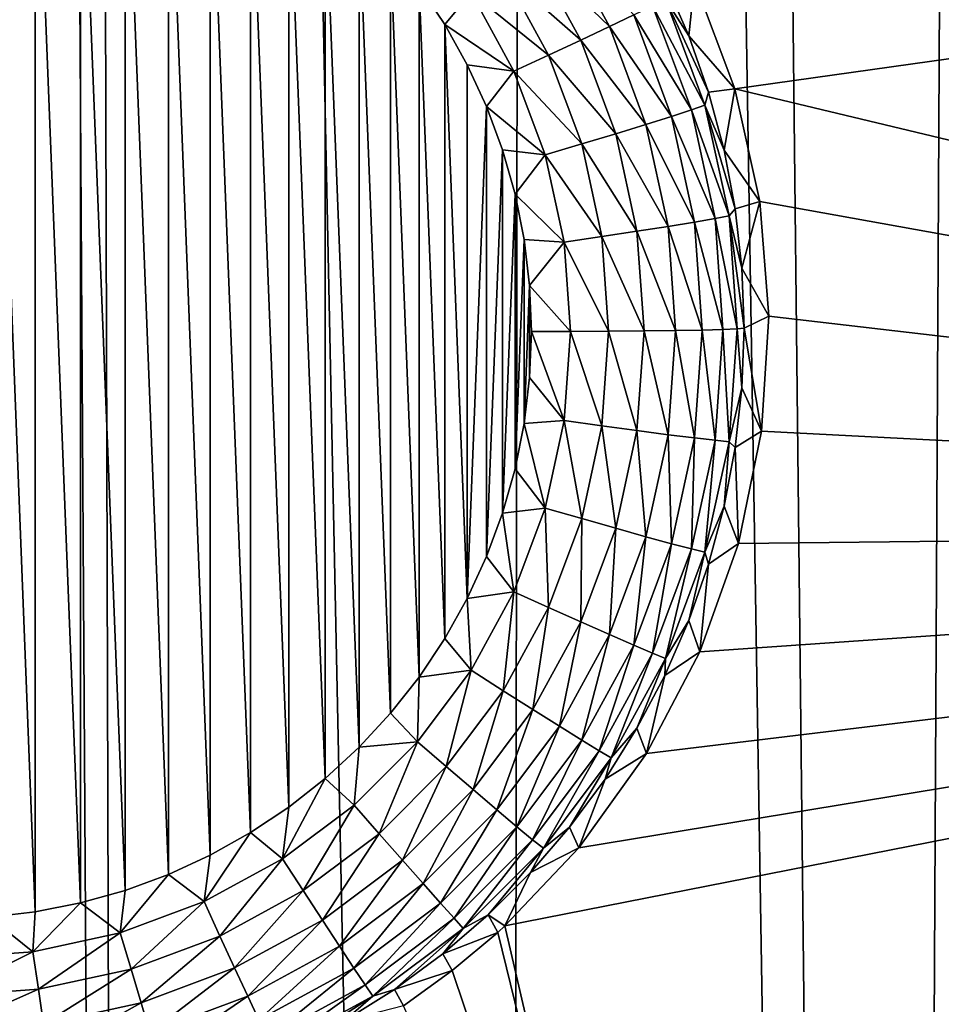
# Model space of a CAD drawing. Header units: metres. Extents: x -24 to 72, y -247 to 22.
# Tile 111 of 256: x -16.82 to -15.53, y -226.36 to -224.98. Entities that reach past the tile are written whole.
import ezdxf

# ---------------------------------------------------------------- set-up
doc = ezdxf.new("R2010")
doc.units = ezdxf.units.M
doc.layers.add('solid_509589_MEDIA_SW0001', color=7, linetype='CONTINUOUS')

msp = doc.modelspace()

# ---------------------------------------------------------------- linework, layer by layer
at = {"layer": 'solid_509589_MEDIA_SW0001'}
for points in [[(-15.430191, -205.436569, 309.277649), (-15.937922, -206.42395, 309.286591), (-15.592525, -237.790375, 309.839752)], [(-15.430191, -205.436569, 309.277649), (-15.592525, -237.790375, 309.839752), (-15.026769, -238.335419, 309.858276)], [(-15.937922, -206.42395, 309.286591), (-16.094177, -206.7052, 309.288879), (-15.592525, -237.790375, 309.839752)], [(-16.094177, -206.7052, 309.288879), (-16.750237, -207.792786, 309.296631), (-16.138479, -237.225464, 309.820862)], [(-16.094177, -206.7052, 309.288879), (-16.138479, -237.225464, 309.820862), (-15.592525, -237.790375, 309.839752)], [(-16.750237, -207.792786, 309.296631), (-16.837915, -207.928116, 309.297455), (-16.663794, -236.641571, 309.801697)], [(-16.750237, -207.792786, 309.296631), (-16.663794, -236.641571, 309.801697), (-16.138479, -237.225464, 309.820862)], [(-16.837915, -207.928116, 309.297455), (-17.16774, -236.039505, 309.782318), (-16.663794, -236.641571, 309.801697)], [(-16.861588, -224.591415, 267.929626), (-16.797461, -226.228775, 267.958221), (-16.861589, -226.236343, 267.958344)], [(-16.861588, -224.591415, 267.929626), (-16.797459, -224.598999, 267.929779), (-16.797461, -226.228775, 267.958221)], [(-16.797459, -224.598999, 267.929779), (-16.73386, -226.216171, 267.957977), (-16.797461, -226.228775, 267.958221)], [(-16.797459, -224.598999, 267.929779), (-16.733856, -224.611588, 267.929993), (-16.73386, -226.216171, 267.957977)], [(-16.733856, -224.611588, 267.929993), (-16.671425, -226.198593, 267.957672), (-16.73386, -226.216171, 267.957977)], [(-16.733856, -224.611588, 267.929993), (-16.671421, -224.629166, 267.930298), (-16.671425, -226.198593, 267.957672)], [(-16.671421, -224.629166, 267.930298), (-16.61064, -226.176208, 267.957306), (-16.671425, -226.198593, 267.957672)], [(-16.671421, -224.629166, 267.930298), (-16.610636, -224.65155, 267.930695), (-16.61064, -226.176208, 267.957306)], [(-16.610636, -224.65155, 267.930695), (-16.551786, -226.149124, 267.956818), (-16.61064, -226.176208, 267.957306)], [(-16.610636, -224.65155, 267.930695), (-16.551783, -224.67865, 267.931152), (-16.551786, -226.149124, 267.956818)], [(-16.551783, -224.67865, 267.931152), (-16.495193, -226.117462, 267.956268), (-16.551786, -226.149124, 267.956818)], [(-16.551783, -224.67865, 267.931152), (-16.49519, -224.710312, 267.931702), (-16.495193, -226.117462, 267.956268)], [(-16.49519, -224.710312, 267.931702), (-16.441311, -226.081497, 267.955627), (-16.495193, -226.117462, 267.956268)], [(-16.49519, -224.710312, 267.931702), (-16.441307, -224.746277, 267.932343), (-16.441311, -226.081497, 267.955627)], [(-13.425751, -224.736908, 268.802155), (-15.815228, -225.073303, 268.606628), (-15.871955, -224.922165, 268.601654)], [(-13.26651, -225.683609, 268.818665), (-15.815228, -225.073303, 268.606628), (-13.425751, -224.736908, 268.802155)], [(-16.441307, -224.746277, 267.932343), (-16.390396, -226.041397, 267.954956), (-16.441311, -226.081497, 267.955627)], [(-16.441307, -224.746277, 267.932343), (-16.390392, -224.786377, 267.933044), (-16.390396, -226.041397, 267.954956)], [(-16.390392, -224.786377, 267.933044), (-16.342766, -225.997406, 267.954163), (-16.390396, -226.041397, 267.954956)], [(-16.390392, -224.786377, 267.933044), (-16.342764, -224.830368, 267.933807), (-16.342766, -225.997406, 267.954163)], [(-16.342764, -224.830368, 267.933807), (-16.298777, -225.949844, 267.953339), (-16.342766, -225.997406, 267.954163)], [(-16.342764, -224.830368, 267.933807), (-16.298775, -224.877914, 267.934631), (-16.298777, -225.949844, 267.953339)], [(-16.098793, -224.881546, 267.979828), (-16.061506, -224.856995, 268.01297), (-15.991237, -224.985672, 268.015228)], [(-15.991237, -224.985672, 268.015228), (-16.061506, -224.856995, 268.01297), (-15.95725, -224.969437, 268.056152)], [(-16.298775, -224.877914, 267.934631), (-16.258638, -225.898972, 267.952454), (-16.298777, -225.949844, 267.953339)], [(-16.298775, -224.877914, 267.934631), (-16.258636, -224.928787, 267.935516), (-16.258638, -225.898972, 267.952454)], [(-16.140652, -224.908875, 267.955475), (-16.098793, -224.881546, 267.979828), (-16.031553, -225.004669, 267.981964)], [(-16.031553, -225.004669, 267.981964), (-16.098793, -224.881546, 267.979828), (-15.991237, -224.985672, 268.015228)], [(-16.076817, -225.025772, 267.95752), (-16.185648, -224.938049, 267.940765), (-16.140652, -224.908875, 267.955475)], [(-16.076817, -225.025772, 267.95752), (-16.140652, -224.908875, 267.955475), (-16.031553, -225.004669, 267.981964)], [(-16.258636, -224.928787, 267.935516), (-16.222599, -225.845078, 267.951508), (-16.258638, -225.898972, 267.952454)], [(-16.258636, -224.928787, 267.935516), (-16.222597, -224.982697, 267.936462), (-16.222599, -225.845078, 267.951508)], [(-16.185648, -224.938049, 267.940765), (-16.222597, -224.982697, 267.936462), (-16.258636, -224.928787, 267.935516)], [(-15.912681, -224.947342, 268.15509), (-15.913372, -224.921509, 268.20929), (-15.87976, -224.998535, 268.210632)], [(-15.871955, -224.922165, 268.601654), (-15.87976, -224.998535, 268.210632), (-15.913372, -224.921509, 268.20929)], [(-15.871955, -224.922165, 268.601654), (-15.815228, -225.073303, 268.606628), (-15.87976, -224.998535, 268.210632)], [(-16.185648, -224.938049, 267.940765), (-16.125469, -225.048248, 267.942688), (-16.222597, -224.982697, 267.936462)], [(-16.076817, -225.025772, 267.95752), (-16.125469, -225.048248, 267.942688), (-16.185648, -224.938049, 267.940765)], [(-15.930761, -224.956512, 268.103302), (-15.912681, -224.947342, 268.15509), (-15.857135, -225.096252, 268.157684)], [(-15.912681, -224.947342, 268.15509), (-15.87976, -224.998535, 268.210632), (-15.851999, -225.077866, 268.212006)], [(-15.857135, -225.096252, 268.157684), (-15.912681, -224.947342, 268.15509), (-15.851999, -225.077866, 268.212006)], [(-15.95725, -224.969437, 268.056152), (-15.930761, -224.956512, 268.103302), (-15.876206, -225.102753, 268.105835)], [(-15.876206, -225.102753, 268.105835), (-15.930761, -224.956512, 268.103302), (-15.857135, -225.096252, 268.157684)], [(-15.991237, -224.985672, 268.015228), (-15.95725, -224.969437, 268.056152), (-15.904147, -225.111786, 268.058624)], [(-15.904147, -225.111786, 268.058624), (-15.95725, -224.969437, 268.056152), (-15.876206, -225.102753, 268.105835)], [(-16.222597, -224.982697, 267.936462), (-16.190933, -225.788559, 267.950531), (-16.222599, -225.845078, 267.951508)], [(-16.222597, -224.982697, 267.936462), (-16.190931, -225.039215, 267.937439), (-16.190933, -225.788559, 267.950531)], [(-16.125469, -225.048248, 267.942688), (-16.190931, -225.039215, 267.937439), (-16.222597, -224.982697, 267.936462)], [(-16.031553, -225.004669, 267.981964), (-15.991237, -224.985672, 268.015228), (-15.939997, -225.123032, 268.017639)], [(-15.939997, -225.123032, 268.017639), (-15.991237, -224.985672, 268.015228), (-15.904147, -225.111786, 268.058624)], [(-15.815228, -225.073303, 268.606628), (-15.851999, -225.077866, 268.212006), (-15.87976, -224.998535, 268.210632)], [(-16.076817, -225.025772, 267.95752), (-16.031553, -225.004669, 267.981964), (-15.982524, -225.136093, 267.984253)], [(-15.982524, -225.136093, 267.984253), (-16.031553, -225.004669, 267.981964), (-15.939997, -225.123032, 268.017639)], [(-16.030268, -225.150543, 267.959686), (-16.125469, -225.048248, 267.942688), (-16.076817, -225.025772, 267.95752)], [(-16.030268, -225.150543, 267.959686), (-16.076817, -225.025772, 267.95752), (-15.982524, -225.136093, 267.984253)], [(-16.190931, -225.039215, 267.937439), (-16.163788, -225.098038, 267.938477), (-16.190933, -225.788559, 267.950531)], [(-16.125469, -225.048248, 267.942688), (-16.163788, -225.098038, 267.938477), (-16.190931, -225.039215, 267.937439)], [(-16.125469, -225.048248, 267.942688), (-16.081587, -225.165878, 267.944733), (-16.163788, -225.098038, 267.938477)], [(-16.030268, -225.150543, 267.959686), (-16.081587, -225.165878, 267.944733), (-16.125469, -225.048248, 267.942688)], [(-15.857135, -225.096252, 268.157684), (-15.851999, -225.077866, 268.212006), (-15.830245, -225.159042, 268.21344)], [(-15.815228, -225.073303, 268.606628), (-15.830245, -225.159042, 268.21344), (-15.851999, -225.077866, 268.212006)], [(-15.815228, -225.073303, 268.606628), (-15.780173, -225.231125, 268.610199), (-15.830245, -225.159042, 268.21344)], [(-13.26651, -225.683609, 268.818665), (-15.780173, -225.231125, 268.610199), (-15.815228, -225.073303, 268.606628)], [(-16.163788, -225.098038, 267.938477), (-16.16379, -225.729721, 267.949493), (-16.190933, -225.788559, 267.950531)], [(-16.163788, -225.098038, 267.938477), (-16.141335, -225.158875, 267.939545), (-16.16379, -225.729721, 267.949493)], [(-16.081587, -225.165878, 267.944733), (-16.141335, -225.158875, 267.939545), (-16.163788, -225.098038, 267.938477)], [(-15.876206, -225.102753, 268.105835), (-15.857135, -225.096252, 268.157684), (-15.823349, -225.251541, 268.1604)], [(-15.857135, -225.096252, 268.157684), (-15.830245, -225.159042, 268.21344), (-15.814618, -225.241608, 268.214874)], [(-15.823349, -225.251541, 268.1604), (-15.857135, -225.096252, 268.157684), (-15.814618, -225.241608, 268.214874)], [(-15.939997, -225.123032, 268.017639), (-15.904147, -225.111786, 268.058624), (-15.871846, -225.260239, 268.061218)], [(-15.904147, -225.111786, 268.058624), (-15.876206, -225.102753, 268.105835), (-15.843022, -225.25528, 268.108521)], [(-15.871846, -225.260239, 268.061218), (-15.904147, -225.111786, 268.058624), (-15.843022, -225.25528, 268.108521)], [(-15.843022, -225.25528, 268.108521), (-15.876206, -225.102753, 268.105835), (-15.823349, -225.251541, 268.1604)], [(-15.982524, -225.136093, 267.984253), (-15.939997, -225.123032, 268.017639), (-15.90883, -225.266281, 268.020142)], [(-15.90883, -225.266281, 268.020142), (-15.939997, -225.123032, 268.017639), (-15.871846, -225.260239, 268.061218)], [(-16.030268, -225.150543, 267.959686), (-15.982524, -225.136093, 267.984253), (-15.952701, -225.273178, 267.986664)], [(-15.952701, -225.273178, 267.986664), (-15.982524, -225.136093, 267.984253), (-15.90883, -225.266281, 268.020142)], [(-16.001953, -225.280685, 267.961975), (-16.081587, -225.165878, 267.944733), (-16.030268, -225.150543, 267.959686)], [(-16.001953, -225.280685, 267.961975), (-16.030268, -225.150543, 267.959686), (-15.952701, -225.273178, 267.986664)], [(-16.141335, -225.158875, 267.939545), (-16.141335, -225.6689, 267.948425), (-16.16379, -225.729721, 267.949493)], [(-16.141335, -225.158875, 267.939545), (-16.123743, -225.221222, 267.940613), (-16.141335, -225.6689, 267.948425)], [(-16.081587, -225.165878, 267.944733), (-16.123743, -225.221222, 267.940613), (-16.141335, -225.158875, 267.939545)], [(-16.081587, -225.165878, 267.944733), (-16.054895, -225.288559, 267.946869), (-16.123743, -225.221222, 267.940613)], [(-16.001953, -225.280685, 267.961975), (-16.054895, -225.288559, 267.946869), (-16.081587, -225.165878, 267.944733)], [(-15.780173, -225.231125, 268.610199), (-15.814618, -225.241608, 268.214874), (-15.830245, -225.159042, 268.21344)], [(-16.123743, -225.221222, 267.940613), (-16.123743, -225.606552, 267.947357), (-16.141335, -225.6689, 267.948425)], [(-16.123743, -225.221222, 267.940613), (-16.111094, -225.28476, 267.941742), (-16.123743, -225.606552, 267.947357)], [(-16.054895, -225.288559, 267.946869), (-16.111094, -225.28476, 267.941742), (-16.123743, -225.221222, 267.940613)], [(-15.780173, -225.231125, 268.610199), (-15.805207, -225.325119, 268.216339), (-15.814618, -225.241608, 268.214874)], [(-15.780173, -225.231125, 268.610199), (-15.767571, -225.392349, 268.612305), (-15.805207, -225.325119, 268.216339)], [(-13.26651, -225.683609, 268.818665), (-15.767571, -225.392349, 268.612305), (-15.780173, -225.231125, 268.610199)], [(-15.843022, -225.25528, 268.108521), (-15.823349, -225.251541, 268.1604), (-15.81201, -225.410065, 268.163147)], [(-15.823349, -225.251541, 268.1604), (-15.814618, -225.241608, 268.214874), (-15.805207, -225.325119, 268.216339)], [(-15.823349, -225.251541, 268.1604), (-15.805207, -225.325119, 268.216339), (-15.802065, -225.409103, 268.217804)], [(-15.81201, -225.410065, 268.163147), (-15.823349, -225.251541, 268.1604), (-15.802065, -225.409103, 268.217804)], [(-15.90883, -225.266281, 268.020142), (-15.871846, -225.260239, 268.061218), (-15.861006, -225.411789, 268.063873)], [(-15.871846, -225.260239, 268.061218), (-15.843022, -225.25528, 268.108521), (-15.831886, -225.410965, 268.111237)], [(-15.861006, -225.411789, 268.063873), (-15.871846, -225.260239, 268.061218), (-15.831886, -225.410965, 268.111237)], [(-15.831886, -225.410965, 268.111237), (-15.843022, -225.25528, 268.108521), (-15.81201, -225.410065, 268.163147)], [(-16.001953, -225.280685, 267.961975), (-15.952701, -225.273178, 267.986664), (-15.942692, -225.413101, 267.989105)], [(-15.952701, -225.273178, 267.986664), (-15.90883, -225.266281, 268.020142), (-15.898369, -225.412506, 268.022675)], [(-15.942692, -225.413101, 267.989105), (-15.952701, -225.273178, 267.986664), (-15.898369, -225.412506, 268.022675)], [(-15.898369, -225.412506, 268.022675), (-15.90883, -225.266281, 268.020142), (-15.861006, -225.411789, 268.063873)], [(-16.111094, -225.28476, 267.941742), (-16.111094, -225.543015, 267.946228), (-16.123743, -225.606552, 267.947357)], [(-16.111094, -225.28476, 267.941742), (-16.103468, -225.349152, 267.942871), (-16.111094, -225.543015, 267.946228)], [(-16.054895, -225.288559, 267.946869), (-16.103468, -225.349152, 267.942871), (-16.111094, -225.28476, 267.941742)], [(-16.054895, -225.288559, 267.946869), (-16.045937, -225.413788, 267.949066), (-16.103468, -225.349152, 267.942871)], [(-15.992451, -225.413528, 267.964294), (-16.054895, -225.288559, 267.946869), (-16.001953, -225.280685, 267.961975)], [(-15.992451, -225.413528, 267.964294), (-16.045937, -225.413788, 267.949066), (-16.054895, -225.288559, 267.946869)], [(-15.992451, -225.413528, 267.964294), (-16.001953, -225.280685, 267.961975), (-15.942692, -225.413101, 267.989105)], [(-15.767571, -225.392349, 268.612305), (-15.802065, -225.409103, 268.217804), (-15.805207, -225.325119, 268.216339)], [(-16.103468, -225.349152, 267.942871), (-16.103468, -225.478622, 267.945129), (-16.111094, -225.543015, 267.946228)], [(-16.103468, -225.349152, 267.942871), (-16.100927, -225.413879, 267.944), (-16.103468, -225.478622, 267.945129)], [(-16.045937, -225.413788, 267.949066), (-16.100927, -225.413879, 267.944), (-16.103468, -225.349152, 267.942871)], [(-15.767571, -225.392349, 268.612305), (-15.777653, -225.553574, 268.612915), (-15.802065, -225.409103, 268.217804)], [(-13.26651, -225.683609, 268.818665), (-15.777653, -225.553574, 268.612915), (-15.767571, -225.392349, 268.612305)], [(-16.054895, -225.539017, 267.951263), (-16.103468, -225.478622, 267.945129), (-16.100927, -225.413879, 267.944)], [(-16.045937, -225.413788, 267.949066), (-16.054895, -225.539017, 267.951263), (-16.100927, -225.413879, 267.944)], [(-16.001953, -225.546371, 267.966614), (-16.054895, -225.539017, 267.951263), (-16.045937, -225.413788, 267.949066)], [(-16.001953, -225.546371, 267.966614), (-16.045937, -225.413788, 267.949066), (-15.992451, -225.413528, 267.964294)], [(-16.001953, -225.546371, 267.966614), (-15.992451, -225.413528, 267.964294), (-15.952701, -225.553009, 267.991547)], [(-15.992451, -225.413528, 267.964294), (-15.942692, -225.413101, 267.989105), (-15.952701, -225.553009, 267.991547)], [(-15.952701, -225.553009, 267.991547), (-15.942692, -225.413101, 267.989105), (-15.90883, -225.558731, 268.025238)], [(-15.942692, -225.413101, 267.989105), (-15.898369, -225.412506, 268.022675), (-15.90883, -225.558731, 268.025238)], [(-15.90883, -225.558731, 268.025238), (-15.898369, -225.412506, 268.022675), (-15.871846, -225.563339, 268.066498)], [(-15.898369, -225.412506, 268.022675), (-15.861006, -225.411789, 268.063873), (-15.871846, -225.563339, 268.066498)], [(-15.871846, -225.563339, 268.066498), (-15.861006, -225.411789, 268.063873), (-15.843022, -225.56665, 268.113953)], [(-15.861006, -225.411789, 268.063873), (-15.831886, -225.410965, 268.111237), (-15.843022, -225.56665, 268.113953)], [(-15.843022, -225.56665, 268.113953), (-15.831886, -225.410965, 268.111237), (-15.823349, -225.568573, 268.165924)], [(-15.831886, -225.410965, 268.111237), (-15.81201, -225.410065, 268.163147), (-15.823349, -225.568573, 268.165924)], [(-15.823349, -225.568573, 268.165924), (-15.81201, -225.410065, 268.163147), (-15.805207, -225.493088, 268.219269)], [(-15.81201, -225.410065, 268.163147), (-15.802065, -225.409103, 268.217804), (-15.805207, -225.493088, 268.219269)], [(-15.777653, -225.553574, 268.612915), (-15.805207, -225.493088, 268.219269), (-15.802065, -225.409103, 268.217804)], [(-16.054895, -225.539017, 267.951263), (-16.111094, -225.543015, 267.946228), (-16.103468, -225.478622, 267.945129)], [(-15.823349, -225.568573, 268.165924), (-15.805207, -225.493088, 268.219269), (-15.814618, -225.576599, 268.220734)], [(-15.777653, -225.553574, 268.612915), (-15.814618, -225.576599, 268.220734), (-15.805207, -225.493088, 268.219269)], [(-16.054895, -225.539017, 267.951263), (-16.081587, -225.661713, 267.9534), (-16.111094, -225.543015, 267.946228)], [(-16.030268, -225.676514, 267.968872), (-16.081587, -225.661713, 267.9534), (-16.054895, -225.539017, 267.951263)], [(-16.030268, -225.676514, 267.968872), (-16.054895, -225.539017, 267.951263), (-16.001953, -225.546371, 267.966614)], [(-16.081587, -225.661713, 267.9534), (-16.123743, -225.606552, 267.947357), (-16.111094, -225.543015, 267.946228)], [(-16.030268, -225.676514, 267.968872), (-16.001953, -225.546371, 267.966614), (-15.982524, -225.690094, 267.993927)], [(-16.001953, -225.546371, 267.966614), (-15.952701, -225.553009, 267.991547), (-15.982524, -225.690094, 267.993927)], [(-15.982524, -225.690094, 267.993927), (-15.952701, -225.553009, 267.991547), (-15.939997, -225.701996, 268.02774)], [(-15.952701, -225.553009, 267.991547), (-15.90883, -225.558731, 268.025238), (-15.939997, -225.701996, 268.02774)], [(-15.777653, -225.553574, 268.612915), (-15.810104, -225.711533, 268.61203), (-15.814618, -225.576599, 268.220734)], [(-13.26651, -225.683609, 268.818665), (-15.810104, -225.711533, 268.61203), (-15.777653, -225.553574, 268.612915)], [(-15.939997, -225.701996, 268.02774), (-15.90883, -225.558731, 268.025238), (-15.904147, -225.711792, 268.069092)], [(-15.90883, -225.558731, 268.025238), (-15.871846, -225.563339, 268.066498), (-15.904147, -225.711792, 268.069092)], [(-15.904147, -225.711792, 268.069092), (-15.871846, -225.563339, 268.066498), (-15.876206, -225.719177, 268.116608)], [(-15.871846, -225.563339, 268.066498), (-15.843022, -225.56665, 268.113953), (-15.876206, -225.719177, 268.116608)], [(-15.876206, -225.719177, 268.116608), (-15.843022, -225.56665, 268.113953), (-15.857135, -225.723862, 268.16864)], [(-15.843022, -225.56665, 268.113953), (-15.823349, -225.568573, 268.165924), (-15.857135, -225.723862, 268.16864)], [(-15.857135, -225.723862, 268.16864), (-15.823349, -225.568573, 268.165924), (-15.830245, -225.659164, 268.222168)], [(-15.823349, -225.568573, 268.165924), (-15.814618, -225.576599, 268.220734), (-15.830245, -225.659164, 268.222168)], [(-15.810104, -225.711533, 268.61203), (-15.830245, -225.659164, 268.222168), (-15.814618, -225.576599, 268.220734)], [(-16.081587, -225.661713, 267.9534), (-16.141335, -225.6689, 267.948425), (-16.123743, -225.606552, 267.947357)], [(-16.081587, -225.661713, 267.9534), (-16.125469, -225.779343, 267.955444), (-16.141335, -225.6689, 267.948425)], [(-16.076817, -225.801285, 267.971039), (-16.125469, -225.779343, 267.955444), (-16.081587, -225.661713, 267.9534)], [(-16.076817, -225.801285, 267.971039), (-16.081587, -225.661713, 267.9534), (-16.030268, -225.676514, 267.968872)], [(-15.857135, -225.723862, 268.16864), (-15.830245, -225.659164, 268.222168), (-15.851999, -225.740341, 268.223572)], [(-15.810104, -225.711533, 268.61203), (-15.851999, -225.740341, 268.223572), (-15.830245, -225.659164, 268.222168)], [(-16.125469, -225.779343, 267.955444), (-16.16379, -225.729721, 267.949493), (-16.141335, -225.6689, 267.948425)], [(-16.076817, -225.801285, 267.971039), (-16.030268, -225.676514, 267.968872), (-16.031553, -225.821518, 267.996246)], [(-16.030268, -225.676514, 267.968872), (-15.982524, -225.690094, 267.993927), (-16.031553, -225.821518, 267.996246)], [(-13.26651, -225.683609, 268.818665), (-16.138294, -226.248459, 268.596893), (-16.034161, -226.138672, 268.601837)], [(-15.926888, -227.158554, 268.612732), (-16.138294, -226.248459, 268.596893), (-13.26651, -225.683609, 268.818665)], [(-13.26651, -225.683609, 268.818665), (-16.034161, -226.138672, 268.601837), (-15.939233, -226.006546, 268.606354)], [(-16.031553, -225.821518, 267.996246), (-15.982524, -225.690094, 267.993927), (-15.991237, -225.83934, 268.030121)], [(-15.982524, -225.690094, 267.993927), (-15.939997, -225.701996, 268.02774), (-15.991237, -225.83934, 268.030121)], [(-13.26651, -225.683609, 268.818665), (-15.939233, -226.006546, 268.606354), (-15.864249, -225.863388, 268.609802)], [(-15.926888, -227.158554, 268.612732), (-13.26651, -225.683609, 268.818665), (-13.04058, -226.616638, 268.834961)], [(-13.26651, -225.683609, 268.818665), (-15.864249, -225.863388, 268.609802), (-15.810104, -225.711533, 268.61203)], [(-15.991237, -225.83934, 268.030121), (-15.939997, -225.701996, 268.02774), (-15.95725, -225.854141, 268.071594)], [(-15.939997, -225.701996, 268.02774), (-15.904147, -225.711792, 268.069092), (-15.95725, -225.854141, 268.071594)], [(-15.95725, -225.854141, 268.071594), (-15.904147, -225.711792, 268.069092), (-15.930761, -225.865417, 268.119171)], [(-15.904147, -225.711792, 268.069092), (-15.876206, -225.719177, 268.116608), (-15.930761, -225.865417, 268.119171)], [(-15.930761, -225.865417, 268.119171), (-15.876206, -225.719177, 268.116608), (-15.912681, -225.872772, 268.171234)], [(-15.876206, -225.719177, 268.116608), (-15.857135, -225.723862, 268.16864), (-15.912681, -225.872772, 268.171234)], [(-15.810104, -225.711533, 268.61203), (-15.864249, -225.863388, 268.609802), (-15.851999, -225.740341, 268.223572)], [(-16.125469, -225.779343, 267.955444), (-16.190933, -225.788559, 267.950531), (-16.16379, -225.729721, 267.949493)], [(-15.912681, -225.872772, 268.171234), (-15.857135, -225.723862, 268.16864), (-15.87976, -225.819672, 268.224976)], [(-15.857135, -225.723862, 268.16864), (-15.851999, -225.740341, 268.223572), (-15.87976, -225.819672, 268.224976)], [(-15.864249, -225.863388, 268.609802), (-15.87976, -225.819672, 268.224976), (-15.851999, -225.740341, 268.223572)], [(-16.185648, -225.889526, 267.957367), (-16.222599, -225.845078, 267.951508), (-16.190933, -225.788559, 267.950531)], [(-16.125469, -225.779343, 267.955444), (-16.185648, -225.889526, 267.957367), (-16.190933, -225.788559, 267.950531)], [(-16.140652, -225.918182, 267.973083), (-16.185648, -225.889526, 267.957367), (-16.125469, -225.779343, 267.955444)], [(-16.140652, -225.918182, 267.973083), (-16.125469, -225.779343, 267.955444), (-16.076817, -225.801285, 267.971039)], [(-16.140652, -225.918182, 267.973083), (-16.076817, -225.801285, 267.971039), (-16.098793, -225.944641, 267.998383)], [(-16.076817, -225.801285, 267.971039), (-16.031553, -225.821518, 267.996246), (-16.098793, -225.944641, 267.998383)], [(-16.098793, -225.944641, 267.998383), (-16.031553, -225.821518, 267.996246), (-16.061506, -225.968018, 268.032379)], [(-16.031553, -225.821518, 267.996246), (-15.991237, -225.83934, 268.030121), (-16.061506, -225.968018, 268.032379)], [(-15.912681, -225.872772, 268.171234), (-15.87976, -225.819672, 268.224976), (-15.913372, -225.896698, 268.226318)], [(-15.864249, -225.863388, 268.609802), (-15.913372, -225.896698, 268.226318), (-15.87976, -225.819672, 268.224976)], [(-16.185648, -225.889526, 267.957367), (-16.258638, -225.898972, 267.952454), (-16.222599, -225.845078, 267.951508)], [(-16.061506, -225.968018, 268.032379), (-15.991237, -225.83934, 268.030121), (-16.030073, -225.987488, 268.073914)], [(-15.991237, -225.83934, 268.030121), (-15.95725, -225.854141, 268.071594), (-16.030073, -225.987488, 268.073914)], [(-16.030073, -225.987488, 268.073914), (-15.95725, -225.854141, 268.071594), (-16.005577, -226.002411, 268.121552)], [(-15.95725, -225.854141, 268.071594), (-15.930761, -225.865417, 268.119171), (-16.005577, -226.002411, 268.121552)], [(-16.005577, -226.002411, 268.121552), (-15.930761, -225.865417, 268.119171), (-15.988855, -226.012253, 268.173676)], [(-15.930761, -225.865417, 268.119171), (-15.912681, -225.872772, 268.171234), (-15.988855, -226.012253, 268.173676)], [(-15.988855, -226.012253, 268.173676), (-15.912681, -225.872772, 268.171234), (-15.952647, -225.970993, 268.2276)], [(-15.912681, -225.872772, 268.171234), (-15.913372, -225.896698, 268.226318), (-15.952647, -225.970993, 268.2276)], [(-15.864249, -225.863388, 268.609802), (-15.939233, -226.006546, 268.606354), (-15.913372, -225.896698, 268.226318)], [(-16.260899, -225.990036, 267.959137), (-16.298777, -225.949844, 267.953339), (-16.258638, -225.898972, 267.952454)], [(-16.185648, -225.889526, 267.957367), (-16.260899, -225.990036, 267.959137), (-16.258638, -225.898972, 267.952454)], [(-16.220476, -226.024796, 267.974945), (-16.260899, -225.990036, 267.959137), (-16.185648, -225.889526, 267.957367)], [(-16.220476, -226.024796, 267.974945), (-16.185648, -225.889526, 267.957367), (-16.140652, -225.918182, 267.973083)], [(-15.939233, -226.006546, 268.606354), (-15.952647, -225.970993, 268.2276), (-15.913372, -225.896698, 268.226318)], [(-16.220476, -226.024796, 267.974945), (-16.140652, -225.918182, 267.973083), (-16.182871, -226.056946, 268.000336)], [(-16.140652, -225.918182, 267.973083), (-16.098793, -225.944641, 267.998383), (-16.182871, -226.056946, 268.000336)], [(-16.260899, -225.990036, 267.959137), (-16.342766, -225.997406, 267.954163), (-16.298777, -225.949844, 267.953339)], [(-16.182871, -226.056946, 268.000336), (-16.098793, -225.944641, 267.998383), (-16.149374, -226.085373, 268.034424)], [(-16.098793, -225.944641, 267.998383), (-16.061506, -225.968018, 268.032379), (-16.149374, -226.085373, 268.034424)], [(-16.149374, -226.085373, 268.034424), (-16.061506, -225.968018, 268.032379), (-16.121138, -226.109116, 268.076019)], [(-16.061506, -225.968018, 268.032379), (-16.030073, -225.987488, 268.073914), (-16.121138, -226.109116, 268.076019)], [(-15.988855, -226.012253, 268.173676), (-15.952647, -225.970993, 268.2276), (-15.997365, -226.04216, 268.228851)], [(-15.939233, -226.006546, 268.606354), (-15.997365, -226.04216, 268.228851), (-15.952647, -225.970993, 268.2276)], [(-16.349689, -226.078812, 267.960663), (-16.390396, -226.041397, 267.954956), (-16.342766, -225.997406, 267.954163)], [(-16.260899, -225.990036, 267.959137), (-16.349689, -226.078812, 267.960663), (-16.342766, -225.997406, 267.954163)], [(-16.314663, -226.118973, 267.976593), (-16.349689, -226.078812, 267.960663), (-16.260899, -225.990036, 267.959137)], [(-16.314663, -226.118973, 267.976593), (-16.260899, -225.990036, 267.959137), (-16.220476, -226.024796, 267.974945)], [(-16.121138, -226.109116, 268.076019), (-16.030073, -225.987488, 268.073914), (-16.099129, -226.127365, 268.123718)], [(-16.030073, -225.987488, 268.073914), (-16.005577, -226.002411, 268.121552), (-16.099129, -226.127365, 268.123718)], [(-16.099129, -226.127365, 268.123718), (-16.005577, -226.002411, 268.121552), (-16.084108, -226.139465, 268.175873)], [(-16.005577, -226.002411, 268.121552), (-15.988855, -226.012253, 268.173676), (-16.084108, -226.139465, 268.175873)], [(-16.084108, -226.139465, 268.175873), (-15.988855, -226.012253, 268.173676), (-16.047277, -226.109772, 268.230042)], [(-15.988855, -226.012253, 268.173676), (-15.997365, -226.04216, 268.228851), (-16.047277, -226.109772, 268.230042)], [(-15.939233, -226.006546, 268.606354), (-16.034161, -226.138672, 268.601837), (-15.997365, -226.04216, 268.228851)], [(-16.314663, -226.118973, 267.976593), (-16.220476, -226.024796, 267.974945), (-16.282078, -226.156128, 268.002075)], [(-16.220476, -226.024796, 267.974945), (-16.182871, -226.056946, 268.000336), (-16.282078, -226.156128, 268.002075)], [(-16.450212, -226.154053, 267.962006), (-16.441311, -226.081497, 267.955627), (-16.390396, -226.041397, 267.954956)], [(-16.349689, -226.078812, 267.960663), (-16.450212, -226.154053, 267.962006), (-16.390396, -226.041397, 267.954956)], [(-16.034161, -226.138672, 268.601837), (-16.047277, -226.109772, 268.230042), (-15.997365, -226.04216, 268.228851)], [(-16.282078, -226.156128, 268.002075), (-16.182871, -226.056946, 268.000336), (-16.253054, -226.189041, 268.036224)], [(-16.182871, -226.056946, 268.000336), (-16.149374, -226.085373, 268.034424), (-16.253054, -226.189041, 268.036224)], [(-16.421297, -226.198776, 267.977997), (-16.450212, -226.154053, 267.962006), (-16.349689, -226.078812, 267.960663)], [(-16.421297, -226.198776, 267.977997), (-16.349689, -226.078812, 267.960663), (-16.314663, -226.118973, 267.976593)], [(-16.450212, -226.154053, 267.962006), (-16.495193, -226.117462, 267.956268), (-16.441311, -226.081497, 267.955627)], [(-16.253054, -226.189041, 268.036224), (-16.149374, -226.085373, 268.034424), (-16.228586, -226.216553, 268.077911)], [(-16.149374, -226.085373, 268.034424), (-16.121138, -226.109116, 268.076019), (-16.228586, -226.216553, 268.077911)], [(-16.560423, -226.214233, 267.963043), (-16.551786, -226.149124, 267.956818), (-16.495193, -226.117462, 267.956268)], [(-16.450212, -226.154053, 267.962006), (-16.560423, -226.214233, 267.963043), (-16.495193, -226.117462, 267.956268)], [(-16.421297, -226.198776, 267.977997), (-16.314663, -226.118973, 267.976593), (-16.394394, -226.240204, 268.00354)], [(-16.314663, -226.118973, 267.976593), (-16.282078, -226.156128, 268.002075), (-16.394394, -226.240204, 268.00354)], [(-16.228586, -226.216553, 268.077911), (-16.121138, -226.109116, 268.076019), (-16.209517, -226.237732, 268.125671)], [(-16.121138, -226.109116, 268.076019), (-16.099129, -226.127365, 268.123718), (-16.209517, -226.237732, 268.125671)], [(-16.084108, -226.139465, 268.175873), (-16.047277, -226.109772, 268.230042), (-16.102104, -226.173477, 268.23114)], [(-16.034161, -226.138672, 268.601837), (-16.102104, -226.173477, 268.23114), (-16.047277, -226.109772, 268.230042)], [(-16.209517, -226.237732, 268.125671), (-16.099129, -226.127365, 268.123718), (-16.196499, -226.251846, 268.177856)], [(-16.099129, -226.127365, 268.123718), (-16.084108, -226.139465, 268.175873), (-16.196499, -226.251846, 268.177856)], [(-16.560423, -226.214233, 267.963043), (-16.61064, -226.176208, 267.957306), (-16.551786, -226.149124, 267.956818)], [(-16.196499, -226.251846, 268.177856), (-16.084108, -226.139465, 268.175873), (-16.161537, -226.232895, 268.232178)], [(-16.084108, -226.139465, 268.175873), (-16.102104, -226.173477, 268.23114), (-16.161537, -226.232895, 268.232178)], [(-16.034161, -226.138672, 268.601837), (-16.138294, -226.248459, 268.596893), (-16.102104, -226.173477, 268.23114)], [(-16.538204, -226.262604, 267.979095), (-16.560423, -226.214233, 267.963043), (-16.450212, -226.154053, 267.962006)], [(-16.538204, -226.262604, 267.979095), (-16.450212, -226.154053, 267.962006), (-16.421297, -226.198776, 267.977997)], [(-16.394394, -226.240204, 268.00354), (-16.282078, -226.156128, 268.002075), (-16.370432, -226.276901, 268.037781)], [(-16.282078, -226.156128, 268.002075), (-16.253054, -226.189041, 268.036224), (-16.370432, -226.276901, 268.037781)], [(-16.678074, -226.258102, 267.963806), (-16.671425, -226.198593, 267.957672), (-16.61064, -226.176208, 267.957306)], [(-16.560423, -226.214233, 267.963043), (-16.678074, -226.258102, 267.963806), (-16.61064, -226.176208, 267.957306)], [(-16.138294, -226.248459, 268.596893), (-16.161537, -226.232895, 268.232178), (-16.102104, -226.173477, 268.23114)], [(-16.370432, -226.276901, 268.037781), (-16.253054, -226.189041, 268.036224), (-16.350231, -226.307602, 268.079498)], [(-16.253054, -226.189041, 268.036224), (-16.228586, -226.216553, 268.077911), (-16.350231, -226.307602, 268.079498)], [(-16.678074, -226.258102, 267.963806), (-16.73386, -226.216171, 267.957977), (-16.671425, -226.198593, 267.957672)], [(-16.538204, -226.262604, 267.979095), (-16.421297, -226.198776, 267.977997), (-16.517532, -226.307434, 268.0047)], [(-16.421297, -226.198776, 267.977997), (-16.394394, -226.240204, 268.00354), (-16.517532, -226.307434, 268.0047)], [(-16.800774, -226.28479, 267.964264), (-16.797461, -226.228775, 267.958221), (-16.73386, -226.216171, 267.957977)], [(-16.678074, -226.258102, 267.963806), (-16.800774, -226.28479, 267.964264), (-16.73386, -226.216171, 267.957977)], [(-16.663006, -226.309143, 267.979919), (-16.678074, -226.258102, 267.963806), (-16.560423, -226.214233, 267.963043)], [(-16.663006, -226.309143, 267.979919), (-16.560423, -226.214233, 267.963043), (-16.538204, -226.262604, 267.979095)], [(-16.350231, -226.307602, 268.079498), (-16.228586, -226.216553, 268.077911), (-16.334488, -226.331268, 268.127289)], [(-16.228586, -226.216553, 268.077911), (-16.209517, -226.237732, 268.125671), (-16.334488, -226.331268, 268.127289)], [(-16.800774, -226.28479, 267.964264), (-16.861589, -226.236343, 267.958344), (-16.797461, -226.228775, 267.958221)], [(-16.196499, -226.251846, 268.177856), (-16.161537, -226.232895, 268.232178), (-16.225246, -226.28772, 268.233124)], [(-16.148159, -226.257477, 268.596436), (-16.225246, -226.28772, 268.233124), (-16.161537, -226.232895, 268.232178)], [(-16.138294, -226.248459, 268.596893), (-16.148159, -226.257477, 268.596436), (-16.161537, -226.232895, 268.232178)], [(-16.800774, -226.28479, 267.964264), (-16.926023, -226.293747, 267.964417), (-16.861589, -226.236343, 267.958344)], [(-16.517532, -226.307434, 268.0047), (-16.394394, -226.240204, 268.00354), (-16.499121, -226.347153, 268.039001)], [(-16.394394, -226.240204, 268.00354), (-16.370432, -226.276901, 268.037781), (-16.499121, -226.347153, 268.039001)], [(-16.334488, -226.331268, 268.127289), (-16.209517, -226.237732, 268.125671), (-16.323742, -226.347076, 268.179504)], [(-16.209517, -226.237732, 268.125671), (-16.196499, -226.251846, 268.177856), (-16.323742, -226.347076, 268.179504)], [(-16.793163, -226.337463, 267.980408), (-16.800774, -226.28479, 267.964264), (-16.678074, -226.258102, 267.963806)], [(-16.793163, -226.337463, 267.980408), (-16.678074, -226.258102, 267.963806), (-16.663006, -226.309143, 267.979919)], [(-16.323742, -226.347076, 268.179504), (-16.196499, -226.251846, 268.177856), (-16.292875, -226.337616, 268.234009)], [(-16.196499, -226.251846, 268.177856), (-16.225246, -226.28772, 268.233124), (-16.292875, -226.337616, 268.234009)], [(-16.148159, -226.257477, 268.596436), (-16.212046, -226.311127, 268.593414), (-16.225246, -226.28772, 268.233124)], [(-15.926888, -227.158554, 268.612732), (-16.212046, -226.311127, 268.593414), (-16.148159, -226.257477, 268.596436)], [(-15.926888, -227.158554, 268.612732), (-16.148159, -226.257477, 268.596436), (-16.138294, -226.248459, 268.596893)], [(-16.663006, -226.309143, 267.979919), (-16.538204, -226.262604, 267.979095), (-16.648987, -226.356445, 268.005554)], [(-16.538204, -226.262604, 267.979095), (-16.517532, -226.307434, 268.0047), (-16.648987, -226.356445, 268.005554)], [(-16.926023, -226.346954, 267.98056), (-16.926023, -226.293747, 267.964417), (-16.800774, -226.28479, 267.964264)], [(-16.793163, -226.337463, 267.980408), (-16.926023, -226.346954, 267.98056), (-16.800774, -226.28479, 267.964264)], [(-16.499121, -226.347153, 268.039001), (-16.370432, -226.276901, 268.037781), (-16.483599, -226.380417, 268.08078)], [(-16.370432, -226.276901, 268.037781), (-16.350231, -226.307602, 268.079498), (-16.483599, -226.380417, 268.08078)], [(-16.212046, -226.311127, 268.593414), (-16.292875, -226.337616, 268.234009), (-16.225246, -226.28772, 268.233124)], [(-16.793163, -226.337463, 267.980408), (-16.663006, -226.309143, 267.979919), (-16.786081, -226.386276, 268.006104)], [(-16.663006, -226.309143, 267.979919), (-16.648987, -226.356445, 268.005554), (-16.786081, -226.386276, 268.006104)], [(-16.648987, -226.356445, 268.005554), (-16.517532, -226.307434, 268.0047), (-16.636499, -226.398392, 268.039886)], [(-16.517532, -226.307434, 268.0047), (-16.499121, -226.347153, 268.039001), (-16.636499, -226.398392, 268.039886)], [(-16.483599, -226.380417, 268.08078), (-16.350231, -226.307602, 268.079498), (-16.471502, -226.406082, 268.128601)], [(-16.350231, -226.307602, 268.079498), (-16.334488, -226.331268, 268.127289), (-16.471502, -226.406082, 268.128601)], [(-16.212046, -226.311127, 268.593414), (-16.280378, -226.360535, 268.59024), (-16.292875, -226.337616, 268.234009)], [(-15.926888, -227.158554, 268.612732), (-16.280378, -226.360535, 268.59024), (-16.212046, -226.311127, 268.593414)], [(-16.793163, -226.337463, 267.980408), (-16.786081, -226.386276, 268.006104), (-16.926023, -226.396271, 268.006256)], [(-16.793163, -226.337463, 267.980408), (-16.926023, -226.396271, 268.006256), (-16.926023, -226.346954, 267.98056)], [(-16.471502, -226.406082, 268.128601), (-16.334488, -226.331268, 268.127289), (-16.463245, -226.423248, 268.180847)], [(-16.334488, -226.331268, 268.127289), (-16.323742, -226.347076, 268.179504), (-16.463245, -226.423248, 268.180847)], [(-16.323742, -226.347076, 268.179504), (-16.292875, -226.337616, 268.234009), (-16.364044, -226.382339, 268.234802)], [(-16.280378, -226.360535, 268.59024), (-16.364044, -226.382339, 268.234802), (-16.292875, -226.337616, 268.234009)], [(-16.786081, -226.386276, 268.006104), (-16.648987, -226.356445, 268.005554), (-16.779774, -226.42955, 268.040436)], [(-16.648987, -226.356445, 268.005554), (-16.636499, -226.398392, 268.039886), (-16.779774, -226.42955, 268.040436)], [(-16.636499, -226.398392, 268.039886), (-16.499121, -226.347153, 268.039001), (-16.625973, -226.433517, 268.081696)], [(-16.499121, -226.347153, 268.039001), (-16.483599, -226.380417, 268.08078), (-16.625973, -226.433517, 268.081696)], [(-16.463245, -226.423248, 268.180847), (-16.323742, -226.347076, 268.179504), (-16.438356, -226.4216, 268.235474)], [(-16.323742, -226.347076, 268.179504), (-16.364044, -226.382339, 268.234802), (-16.438356, -226.4216, 268.235474)]]:
    msp.add_3dface(points, dxfattribs=at)

doc.saveas('drawing.dxf')
